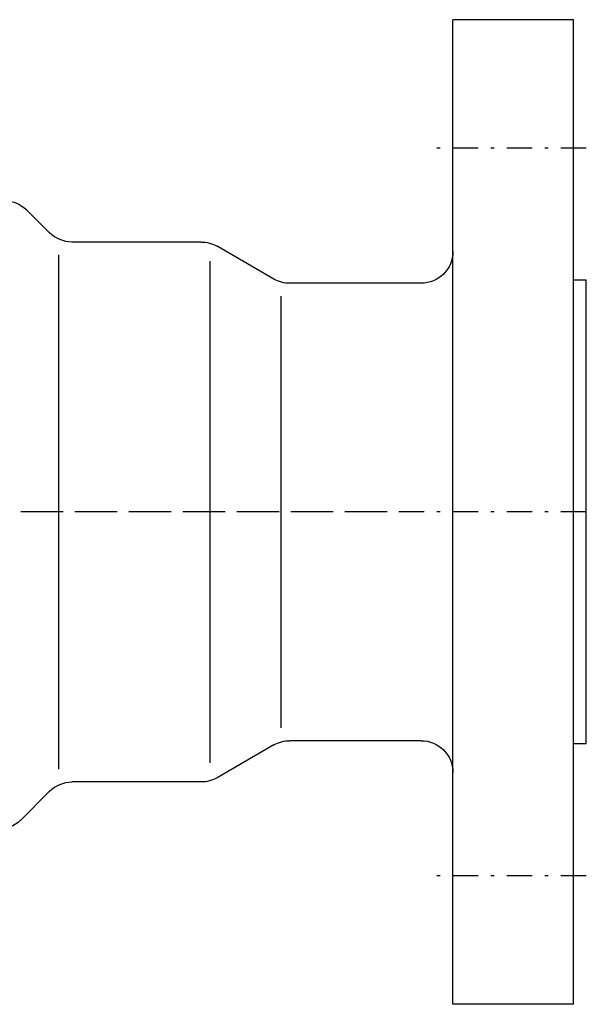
# Model space of a CAD drawing. Extents: x 33706 to 249013, y -74890 to 17912.
# Tile 220 of 256: x 130474 to 130519, y -24650 to -24572. Entities that reach past the tile are written whole.
import ezdxf

# ---------------------------------------------------------------- set-up
doc = ezdxf.new("R2010")
doc.units = 0
doc.header["$MEASUREMENT"] = 0
doc.linetypes.add('DASHDOT', pattern=[8.5, 4, -2, 0.5, -2])
for name, color, linetype in [('LC-007-002-----0', 1, 'Continuous'), ('LC-008-002-----0', 1, 'Continuous'), ('LC-009-002-----0', 1, 'Continuous'), ('LC-010-002-----0', 1, 'Continuous'), ('LC-015-002-----0', 1, 'Continuous')]:
    doc.layers.add(name, color=color, linetype=linetype)

# ---------------------------------------------------------------- blocks, each defined once
blk = doc.blocks.new('kdk dn40 pn50')
at = {"layer": 'LC-007-002-----0'}
for p, q in [((-118.5, -77.5), (-118.5, 77.5)), ((-99.5, -77.5), (-99.5, 77.5)), ((-59.9, 42.5), (-39.57, 42.5)), ((-37.5, -40.5), (-37.5, 40.5)), ((-120.5, -36.5), (-120.5, 36.5)), ((-120.5, 36.5), (-118.5, 36.5)), ((-94.5, 36), (-73.84, 36)), ((-72.5, -34), (-72.5, 34)), ((-120.5, -36.5), (-118.5, -36.5)), ((-94.5, -36), (-73.84, -36)), ((-59.9, -42.5), (-39.57, -42.5)), ((-36.04, -43.96), (-31.46, -48.54))]:
    blk.add_line(p, q, dxfattribs=at)
for centre, start, end in [((-94.5, 41), 180, 270), ((-73.84, 41), 270, 300), ((-94.5, -41), 90, 180), ((-39.57, -47.5), 45, 90), ((-27.93, -45), 225, 270)]:
    blk.add_arc(centre, 5, start, end, dxfattribs=at)
at = {"layer": 'LC-008-002-----0'}
blk.add_line((-61.24, 39.5), (-61.24, -39.5), dxfattribs=at)
at = {"layer": 'LC-009-002-----0'}
for p, q in [((-36.04, 43.96), (-32.46, 47.54)), ((-71.34, 36.67), (-62.4, 41.83)), ((-71.34, -36.67), (-62.4, -41.83))]:
    blk.add_line(p, q, dxfattribs=at)
for centre, start, end in [((-28.92, 44.01), 63.4746, 135), ((-39.57, 47.5), 270, 315), ((-59.9, 37.5), 90, 120), ((-73.84, -41), 60, 90), ((-59.9, -37.5), 240, 270)]:
    blk.add_arc(centre, 5, start, end, dxfattribs=at)
at = {"layer": 'LC-010-002-----0', "color": 2, "linetype": 'DASHDOT'}
for p, q in [((-120.5, 57.25), (-96.5, 57.25)), ((-120.5, 0), (120.5, 0)), ((-120.5, -57.25), (-96.5, -57.25))]:
    blk.add_line(p, q, dxfattribs=at)
at = {"layer": 'LC-015-002-----0'}
for p, q in [((-118.5, 77.5), (-99.5, 77.5)), ((-118.5, -77.5), (-99.5, -77.5))]:
    blk.add_line(p, q, dxfattribs=at)

msp = doc.modelspace()

# ---------------------------------------------------------------- linework, layer by layer
at = {"linetype": 'DASHDOT', "ltscale": 0.5}
msp.add_line((130502.977, -24611.109), (130159.931, -24611.109), dxfattribs=at)

# ---------------------------------------------------------------- block references
at = {"linetype": 'Continuous', "xscale": -0.5, "yscale": 0.5, "zscale": 2}
msp.add_blockref('kdk dn40 pn50', (130458.399, -24611.109), dxfattribs=at)

doc.saveas('drawing.dxf')
